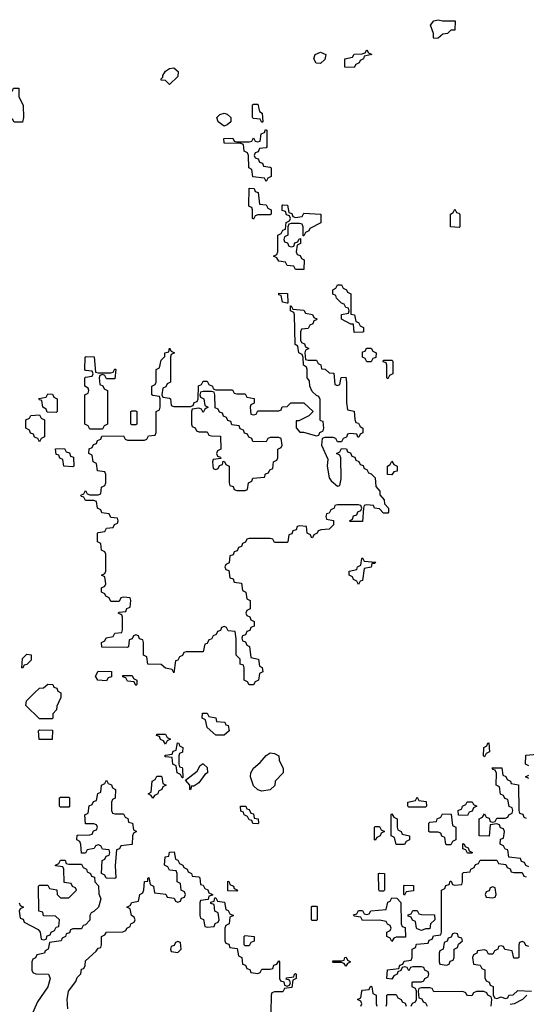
# Model space of a CAD drawing. Header units: inches. Extents: x 2710028 to 2964570, y 496606 to 722708.
# Tile 133 of 228: x 2844016 to 2846430, y 672387 to 677076. Entities that reach past the tile are written whole.
import ezdxf

# ---------------------------------------------------------------- set-up
doc = ezdxf.new("R2010")
doc.units = ezdxf.units.IN
doc.header["$MEASUREMENT"] = 0
doc.layers.add('C8647', color=7, linetype='Continuous')

msp = doc.modelspace()

# ---------------------------------------------------------------- linework, layer by layer
at = {"layer": 'C8647', "color": 6}
for points in [[(2846030.9, 677070.9), (2846091.1, 677071.1), (2846090, 677026), (2846070, 677026), (2846054, 677010), (2846032.7, 677007.3), (2846010, 676988), (2845990, 676986), (2845988, 676990), (2845988, 677010), (2845974, 677050), (2845989, 677070), (2846010, 677076)], [(2845450, 676868), (2845429.1, 676869.1), (2845418, 676890), (2845424, 676910), (2845450, 676921), (2845474, 676910), (2845470, 676886)], [(2845610, 676848), (2845566, 676850), (2845566, 676890), (2845602, 676898), (2845610, 676911.3), (2845647.3, 676912.7), (2845662, 676918), (2845670, 676932), (2845678, 676918), (2845694, 676910), (2845658, 676902), (2845654, 676890), (2845638, 676882), (2845634, 676870), (2845618, 676862)], [(2844730, 676768), (2844710, 676786), (2844690, 676788), (2844690, 676794), (2844698, 676802), (2844698, 676810), (2844710, 676831), (2844730, 676842.8), (2844750, 676846), (2844770.7, 676830), (2844770, 676806)], [(2843990, 676588), (2843982, 676602), (2843950, 676608), (2843906, 676630), (2843868, 676670), (2843866, 676690), (2843828.7, 676730), (2843870, 676744.7), (2843890, 676746), (2843950, 676731.3), (2843968, 676732), (2843982, 676738), (2843986, 676750), (2844012, 676750), (2844012, 676710), (2844032.7, 676667.3), (2844034, 676610), (2844030, 676588)], [(2845170, 676586), (2845162, 676602), (2845130, 676606), (2845126, 676610), (2845126, 676670), (2845130, 676674), (2845150, 676674), (2845158, 676638), (2845171.6, 676631.6), (2845174, 676590)], [(2844990, 676569), (2844962, 676590), (2844955.3, 676610), (2844970, 676624.7), (2844990, 676631), (2845005.4, 676625.4), (2845022, 676610), (2845022, 676590), (2845005.4, 676574.6)], [(2845190, 676306), (2845182, 676322), (2845127.3, 676327.3), (2845122, 676362), (2845108, 676370), (2845106, 676430), (2845102, 676442), (2845086, 676450), (2845082, 676482), (2845070, 676486), (2844990, 676488), (2844988.7, 676510), (2845031.1, 676511.1), (2845038, 676498), (2845050, 676494), (2845110, 676494), (2845122, 676498), (2845130, 676514), (2845138, 676498), (2845150, 676494), (2845162, 676498), (2845167.3, 676532.7), (2845182, 676538), (2845187.3, 676552.7), (2845194, 676550), (2845194, 676470), (2845190, 676466), (2845158, 676462), (2845152.7, 676447.3), (2845138, 676442), (2845134, 676430), (2845138, 676418), (2845152.7, 676412.7), (2845158, 676398), (2845172.7, 676392.7), (2845178, 676378), (2845210, 676374), (2845214, 676370), (2845214, 676330), (2845198, 676322)], [(2845130, 676126), (2845126, 676130), (2845126, 676170), (2845122, 676182), (2845110, 676186), (2845108.4, 676191.6), (2845110, 676274), (2845132.7, 676272.7), (2845138, 676258), (2845152.7, 676252.7), (2845158, 676198), (2845190, 676194), (2845198, 676178), (2845214, 676170), (2845214, 676150), (2845210, 676146), (2845150, 676146), (2845138, 676142)], [(2845330, 676134), (2845362, 676138), (2845370, 676154), (2845451.3, 676150), (2845451.1, 676108.9), (2845398, 676082), (2845394, 676070), (2845378, 676062), (2845370, 676046), (2845366, 676046), (2845366, 676090), (2845362, 676102), (2845350, 676106), (2845310, 676106), (2845298, 676102), (2845294, 676090), (2845294, 676050), (2845278, 676042), (2845274, 676030), (2845278, 676018), (2845292.7, 676012.7), (2845298, 675998), (2845310, 675994), (2845322, 675998), (2845327.3, 676012.7), (2845342, 676018), (2845347.3, 676032.7), (2845354, 676034), (2845354, 676010), (2845338, 676002), (2845334, 675970), (2845338, 675958), (2845352.7, 675952.7), (2845358, 675938), (2845371.6, 675931.6), (2845370, 675886), (2845330, 675886), (2845322, 675902), (2845290, 675906), (2845282, 675922), (2845250, 675926), (2845242, 675942), (2845226, 675950), (2845242, 675958), (2845246, 675970), (2845246, 676050), (2845262, 676058), (2845270, 676074), (2845282, 676078), (2845286, 676110), (2845302, 676118), (2845306, 676130), (2845302, 676142), (2845287.3, 676147.3), (2845282, 676162), (2845267.3, 676167.3), (2845266, 676190), (2845270, 676194), (2845292.7, 676192.7), (2845298, 676158), (2845312.7, 676152.7), (2845318, 676138)], [(2846110, 676086), (2846068, 676090), (2846068.7, 676150), (2846082, 676158), (2846090, 676174), (2846098, 676158), (2846110, 676154), (2846112.7, 676147.3), (2846114, 676090)], [(2845610, 675586), (2845606, 675626), (2845594, 675626), (2845549.1, 675649.1), (2845550, 675672), (2845582, 675678), (2845586, 675690), (2845582, 675702), (2845570, 675706), (2845562, 675722), (2845550, 675726), (2845526, 675750), (2845522, 675762), (2845508.4, 675768.4), (2845508, 675790), (2845522, 675798), (2845530, 675814), (2845550, 675814), (2845558, 675798), (2845574, 675790), (2845578, 675778), (2845594, 675770), (2845594, 675674), (2845611.1, 675671.1), (2845618, 675638), (2845630, 675634), (2845638, 675618), (2845654, 675610), (2845654, 675590), (2845650, 675588)], [(2845290, 675726), (2845268, 675730), (2845262, 675762), (2845250, 675766), (2845250, 675774), (2845292.7, 675772.7), (2845294, 675726)], [(2845390, 675454), (2845430, 675454), (2845438, 675438), (2845451.6, 675431.6), (2845454, 675414), (2845471.6, 675411.6), (2845490, 675394), (2845512.7, 675392.7), (2845518, 675338), (2845530, 675334), (2845542, 675338), (2845547.3, 675372.7), (2845570, 675374), (2845574, 675350), (2845572.7, 675252.7), (2845578, 675218), (2845610, 675212), (2845612.7, 675172.7), (2845618, 675158), (2845630, 675154), (2845638, 675138), (2845651.3, 675130), (2845651.6, 675108.4), (2845638, 675102), (2845632.7, 675087.3), (2845627.3, 675087.3), (2845622, 675102), (2845590, 675106), (2845578, 675102), (2845572.7, 675087.3), (2845558, 675082), (2845550, 675066), (2845530, 675066), (2845522, 675082), (2845510, 675086), (2845470, 675086), (2845458, 675082), (2845454, 675050), (2845483.6, 674983.6), (2845481, 674950), (2845490, 674894), (2845499.6, 674879.6), (2845530, 674854), (2845542, 674858), (2845548, 674890), (2845546, 674990), (2845542, 675002), (2845526, 675010), (2845542, 675018), (2845550, 675034), (2845572.7, 675032.7), (2845578, 675018), (2845592.7, 675012.7), (2845598, 674998), (2845612.7, 674992.7), (2845618, 674978), (2845632.7, 674972.7), (2845638, 674958), (2845652.7, 674952.7), (2845658, 674938), (2845670, 674934), (2845678, 674918), (2845690, 674914), (2845710, 674894), (2845712.7, 674852.7), (2845731.3, 674831.3), (2845732.7, 674812.7), (2845752, 674790), (2845754, 674770), (2845774, 674750), (2845774, 674730), (2845770, 674726), (2845750, 674726), (2845730, 674746), (2845706, 674750), (2845702, 674762), (2845670, 674766), (2845658, 674762), (2845654, 674750), (2845650, 674686), (2845590, 674686), (2845588, 674690), (2845602, 674698), (2845607.3, 674712.7), (2845622, 674718), (2845627.3, 674732.7), (2845642, 674738), (2845646, 674750), (2845642, 674762), (2845630, 674766), (2845530, 674766), (2845518, 674762), (2845514, 674750), (2845498, 674742), (2845490, 674726), (2845478, 674722), (2845474, 674710), (2845478, 674698), (2845511.3, 674691.3), (2845512, 674670), (2845490, 674649), (2845452.7, 674647.3), (2845438, 674642), (2845434, 674630), (2845418, 674622), (2845411.6, 674608.4), (2845406, 674610), (2845402, 674622), (2845386, 674630), (2845382, 674662), (2845350, 674666), (2845338, 674662), (2845332.7, 674647.3), (2845318, 674642), (2845312.7, 674627.3), (2845298, 674622), (2845294, 674590), (2845290, 674586), (2845230, 674586), (2845222, 674602), (2845210, 674606), (2845110, 674606), (2845098, 674602), (2845092.7, 674587.3), (2845078, 674582), (2845072.7, 674567.3), (2845058, 674562), (2845052.7, 674547.3), (2845038, 674542), (2845032.7, 674527.3), (2845018, 674522), (2845014, 674490), (2844998, 674482), (2844994, 674470), (2844998, 674458), (2845012.7, 674452.7), (2845018, 674418), (2845032.7, 674412.7), (2845038, 674398), (2845072.7, 674392.7), (2845078, 674358), (2845094, 674350), (2845098, 674318), (2845114, 674310), (2845114, 674270), (2845098, 674262), (2845094, 674250), (2845098, 674238), (2845112.7, 674232.7), (2845118, 674218), (2845134, 674210), (2845132.7, 674187.3), (2845118, 674182), (2845112.7, 674167.3), (2845098, 674162), (2845092.7, 674147.3), (2845078, 674142), (2845074, 674130), (2845078, 674118), (2845092.7, 674112.7), (2845098, 674098), (2845111.6, 674091.6), (2845118, 674038), (2845154, 674030), (2845158, 673998), (2845171.6, 673991.6), (2845174, 673970), (2845158, 673962), (2845154, 673930), (2845138, 673922), (2845130, 673908), (2845110, 673908), (2845102, 673922), (2845086, 673930), (2845086, 673990), (2845082, 674002), (2845067.3, 674007.3), (2845066, 674030), (2845048, 674050), (2845047.3, 674127.3), (2845042, 674162), (2845010, 674166), (2845002, 674182), (2844990, 674186), (2844978, 674182), (2844972.7, 674167.3), (2844958, 674162), (2844952, 674148), (2844938, 674142), (2844930, 674126), (2844918, 674122), (2844910, 674106), (2844898, 674102), (2844890, 674066), (2844810, 674066), (2844798, 674062), (2844792, 674048), (2844778, 674042), (2844770, 674026), (2844758, 674022), (2844750, 673966), (2844742, 673982), (2844710, 673988), (2844690, 674006), (2844627.3, 674007.3), (2844622, 674042), (2844606, 674050), (2844606, 674110), (2844602, 674122), (2844587.3, 674127.3), (2844582, 674142), (2844570, 674146), (2844558, 674142), (2844552.7, 674127.3), (2844538, 674122), (2844534, 674090), (2844530, 674086), (2844407.3, 674087.3), (2844406, 674110), (2844422, 674118), (2844427.3, 674132.7), (2844462, 674138), (2844470, 674154), (2844502, 674158), (2844506, 674170), (2844506, 674230), (2844502, 674242), (2844486, 674250), (2844490, 674254), (2844522, 674258), (2844527.3, 674272.7), (2844542, 674278), (2844546, 674310), (2844542, 674322), (2844510, 674326), (2844498, 674322), (2844490, 674306), (2844450, 674306), (2844442, 674322), (2844426, 674330), (2844422, 674342), (2844406, 674350), (2844406, 674370), (2844422, 674378), (2844426, 674390), (2844422, 674422), (2844406, 674430), (2844422, 674438), (2844426, 674450), (2844426, 674530), (2844422, 674542), (2844406, 674550), (2844402, 674582), (2844386, 674590), (2844386, 674630), (2844390, 674634), (2844422, 674638), (2844430, 674654), (2844462, 674658), (2844467.3, 674672.7), (2844482, 674678), (2844486, 674690), (2844482, 674702), (2844450, 674706), (2844442, 674722), (2844407.3, 674727.3), (2844402, 674742), (2844386, 674750), (2844382, 674782), (2844370, 674786), (2844330, 674786), (2844322, 674802), (2844310, 674806), (2844308, 674812), (2844322, 674818), (2844330, 674834), (2844338, 674818), (2844350, 674814), (2844390, 674814), (2844402, 674818), (2844406, 674850), (2844422, 674858), (2844426, 674870), (2844426, 674910), (2844422, 674922), (2844387.3, 674927.3), (2844382, 674962), (2844366, 674970), (2844362, 675002), (2844346, 675010), (2844347.3, 675032.7), (2844362, 675038), (2844367.3, 675052.7), (2844382, 675058), (2844387.3, 675072.7), (2844402, 675078), (2844407.3, 675092.7), (2844510, 675094), (2844518, 675078), (2844530, 675074), (2844610, 675074), (2844622, 675078), (2844630, 675094), (2844662, 675098), (2844666, 675110), (2844666, 675210), (2844682, 675218), (2844686, 675230), (2844686, 675270), (2844682, 675282), (2844650, 675286), (2844646, 675290), (2844646, 675330), (2844662, 675338), (2844666, 675350), (2844666, 675410), (2844682, 675418), (2844690, 675454), (2844707.3, 675472.7), (2844708, 675490), (2844726, 675494), (2844730, 675511.3), (2844738, 675498), (2844754, 675490), (2844738, 675482), (2844734, 675470), (2844734, 675350), (2844718, 675342), (2844712.7, 675327.3), (2844698, 675322), (2844694, 675290), (2844698, 675278), (2844730, 675274), (2844734, 675270), (2844738, 675238), (2844750, 675234), (2844830, 675234), (2844842, 675238), (2844847.3, 675252.7), (2844862, 675258), (2844866, 675270), (2844867.3, 675332.7), (2844882, 675338), (2844890, 675354), (2844910, 675354), (2844918, 675338), (2844934, 675330), (2844938, 675318), (2844950, 675314), (2845030, 675314), (2845038, 675298), (2845050, 675294), (2845090, 675294), (2845098, 675278), (2845132.7, 675272.7), (2845134, 675250), (2845118, 675242), (2845114, 675230), (2845118, 675198), (2845130, 675194), (2845142, 675198), (2845150, 675214), (2845250, 675214), (2845262, 675218), (2845267.3, 675232.7), (2845290, 675234), (2845308.4, 675251.6), (2845370, 675251.3), (2845414, 675210), (2845394, 675190), (2845346, 675166), (2845334, 675166), (2845332.7, 675132.7), (2845351.6, 675111.6), (2845368.4, 675111.6), (2845430, 675094), (2845442, 675098), (2845446, 675110), (2845462, 675118), (2845466, 675130), (2845462, 675162), (2845450, 675166), (2845448, 675172), (2845447.3, 675267.3), (2845442, 675282), (2845430, 675286), (2845410, 675306), (2845398, 675330), (2845396.4, 675356.4), (2845386, 675370), (2845386, 675410), (2845382, 675422), (2845368.7, 675430), (2845367.3, 675467.3), (2845362, 675482), (2845346, 675490), (2845342, 675522), (2845328.4, 675528.4), (2845326, 675670), (2845322, 675682), (2845306, 675690), (2845306, 675714), (2845310, 675714), (2845318, 675698), (2845370, 675692), (2845378, 675678), (2845411.6, 675671.6), (2845418, 675658), (2845431.6, 675651.6), (2845430, 675646), (2845418, 675642), (2845412.7, 675627.3), (2845398, 675622), (2845390, 675606), (2845358, 675602), (2845354, 675590), (2845354, 675550), (2845358, 675538), (2845372.7, 675532.7), (2845378, 675518), (2845394, 675510), (2845378, 675502), (2845374, 675490), (2845378, 675458)], [(2845670, 675446), (2845662, 675462), (2845648.9, 675468.9), (2845650, 675494), (2845662, 675498), (2845668.4, 675511.6), (2845690, 675512), (2845698, 675498), (2845714, 675490), (2845712.7, 675467.3), (2845698, 675462), (2845690, 675446)], [(2844390, 675394), (2844450, 675394), (2844462, 675398), (2844470, 675414), (2844474, 675410), (2844470, 675366), (2844430, 675366), (2844422, 675382), (2844410, 675386), (2844398, 675382), (2844394, 675370), (2844398, 675338), (2844412.7, 675332.7), (2844418, 675318), (2844434, 675310), (2844434, 675150), (2844418, 675142), (2844410, 675126), (2844350, 675126), (2844342, 675142), (2844326, 675150), (2844326, 675290), (2844342, 675298), (2844346, 675310), (2844342, 675322), (2844326, 675330), (2844326, 675370), (2844330, 675374), (2844362, 675378), (2844366, 675390), (2844362, 675402), (2844330, 675406), (2844326, 675410), (2844328.7, 675468.7), (2844332.7, 675472.7), (2844370.9, 675470.9), (2844378, 675398)], [(2845770, 675366), (2845766, 675370), (2845766, 675430), (2845762, 675442), (2845747.3, 675447.3), (2845750, 675454), (2845790, 675454), (2845794, 675450), (2845794, 675390), (2845778, 675382)], [(2844190, 675206), (2844147.3, 675207.3), (2844142, 675222), (2844126, 675230), (2844122, 675262), (2844110, 675266), (2844107.3, 675272.7), (2844142, 675278), (2844150, 675294), (2844172.7, 675292.7), (2844178, 675278), (2844194, 675270), (2844194, 675210)], [(2844930, 675306), (2844890, 675306), (2844878, 675302), (2844874, 675290), (2844878, 675278), (2844894, 675270), (2844898, 675238), (2844914, 675230), (2844898, 675222), (2844890, 675206), (2844882, 675222), (2844870, 675226), (2844838, 675222), (2844834, 675210), (2844834, 675150), (2844838, 675138), (2844852.7, 675132.7), (2844858, 675118), (2844870, 675114), (2844910, 675114), (2844918, 675098), (2844930, 675094), (2844972.7, 675092.7), (2844974, 675030), (2844958, 675022), (2844954, 675010), (2844958, 674998), (2844972.7, 674992.7), (2844974, 674986), (2844938, 674982), (2844934, 674970), (2844938, 674938), (2844950, 674934), (2844962, 674938), (2844967.3, 674952.7), (2844982, 674958), (2844986, 674974), (2844992.7, 674972.7), (2844998, 674958), (2845014, 674950), (2845014, 674870), (2845018, 674858), (2845032.7, 674852.7), (2845038, 674838), (2845050, 674834), (2845090, 674834), (2845102, 674838), (2845106, 674870), (2845122, 674878), (2845127.3, 674892.7), (2845182, 674898), (2845187.3, 674912.7), (2845202, 674918), (2845207.3, 674932.7), (2845222, 674938), (2845226, 674970), (2845242, 674978), (2845246, 674990), (2845246, 675030), (2845262, 675038), (2845266, 675050), (2845262, 675082), (2845250, 675086), (2845210, 675086), (2845198, 675082), (2845190, 675066), (2845127.3, 675067.3), (2845122, 675082), (2845107.3, 675087.3), (2845102, 675102), (2845087.3, 675107.3), (2845082, 675122), (2845067.3, 675127.3), (2845062, 675142), (2845027.3, 675147.3), (2845022, 675162), (2845007.3, 675167.3), (2845002, 675182), (2844987.3, 675187.3), (2844982, 675202), (2844967.3, 675207.3), (2844962, 675222), (2844947.3, 675227.3), (2844946, 675290), (2844942, 675302)], [(2844110, 675066), (2844102, 675082), (2844087.3, 675087.3), (2844082, 675102), (2844067.3, 675107.3), (2844062, 675122), (2844046, 675130), (2844046, 675170), (2844062, 675178), (2844068.4, 675191.6), (2844110, 675194), (2844118, 675178), (2844134, 675170), (2844134, 675090), (2844118, 675082)], [(2844550, 675146), (2844546, 675150), (2844546, 675210), (2844550, 675214), (2844570, 675214), (2844574, 675210), (2844574, 675150), (2844570, 675146)], [(2844270, 674946), (2844226, 674950), (2844222, 674982), (2844207.3, 674987.3), (2844202, 675002), (2844190, 675006), (2844187.3, 675032.7), (2844230, 675034), (2844238, 675018), (2844252.7, 675012.7), (2844258, 674998), (2844272.7, 674992.7), (2844274, 674950)], [(2845790, 674908), (2845768, 674910), (2845768, 674950), (2845782, 674958), (2845790, 674974), (2845798, 674958), (2845814, 674950), (2845814, 674926), (2845798, 674922)], [(2845630, 674386), (2845622, 674402), (2845606, 674410), (2845602, 674422), (2845586, 674430), (2845586, 674450), (2845622, 674458), (2845626, 674470), (2845642, 674478), (2845646, 674510), (2845650, 674514), (2845658, 674498), (2845712.7, 674492.7), (2845706, 674486), (2845694, 674486), (2845690, 674468), (2845658, 674462), (2845650, 674406), (2845638, 674402)], [(2844030, 673988), (2844026, 673990), (2844030, 674034), (2844050, 674054), (2844070, 674052), (2844070, 674026), (2844050, 674006), (2844038, 674002)], [(2844430, 673928), (2844388, 673930), (2844378, 673950), (2844390, 673974), (2844452.7, 673972.7), (2844452.7, 673947.3), (2844438, 673942)], [(2844570, 673906), (2844562, 673922), (2844530, 673926), (2844522, 673942), (2844507.3, 673947.3), (2844507.3, 673952.7), (2844552.7, 673952.7), (2844558, 673938), (2844574, 673930), (2844574, 673910)], [(2844110, 673746), (2844046, 673810), (2844048.4, 673831.6), (2844086, 673870), (2844110, 673892), (2844130, 673894), (2844150, 673912), (2844174, 673910), (2844178, 673898), (2844192.7, 673892.7), (2844198, 673878), (2844212, 673870), (2844211.6, 673848.4), (2844192.7, 673807.3), (2844192, 673790), (2844174, 673770), (2844174, 673750), (2844170, 673746)], [(2844950, 673668), (2844910, 673706), (2844902, 673742), (2844886, 673750), (2844887.3, 673772.7), (2844910, 673774), (2844918, 673758), (2844951.1, 673751.1), (2844954, 673734), (2844994, 673730), (2844998, 673718), (2845010, 673714), (2845014, 673690), (2844990, 673668.7)], [(2844108.4, 673648.4), (2844106, 673690), (2844110, 673694), (2844172.7, 673692.7), (2844170, 673648.7)], [(2844710, 673626), (2844702, 673642), (2844687.3, 673647.3), (2844682, 673662), (2844667.3, 673667.3), (2844670, 673674), (2844710, 673674), (2844718, 673658), (2844734, 673650), (2844718, 673642)], [(2844790, 673466), (2844782, 673482), (2844766, 673490), (2844762, 673522), (2844746, 673530), (2844742, 673562), (2844710, 673566), (2844706, 673570), (2844710, 673574), (2844742, 673578), (2844747.3, 673592.7), (2844762, 673598), (2844768, 673632), (2844774, 673630), (2844778, 673618), (2844794, 673610), (2844791.6, 673588.4), (2844778, 673582), (2844774, 673570), (2844774, 673530), (2844778, 673518), (2844790, 673514), (2844791.6, 673508.4), (2844794, 673466)], [(2846230, 673566), (2846226, 673570), (2846228, 673610), (2846242, 673618), (2846246, 673630), (2846251.6, 673631.6), (2846254, 673590), (2846238, 673582)], [(2845170, 673402), (2845150, 673408), (2845130, 673428), (2845115.3, 673470), (2845118, 673490), (2845130, 673512), (2845162, 673538), (2845190, 673571.3), (2845210, 673584.7), (2845230, 673582), (2845250.9, 673570.9), (2845252, 673550), (2845271.3, 673510), (2845272, 673490), (2845234, 673450), (2845231.3, 673428.7), (2845210, 673408.7)], [(2844830, 673408), (2844826, 673410), (2844826, 673430), (2844806, 673454), (2844862, 673498), (2844876.4, 673523.6), (2844890, 673534), (2844891.1, 673531.1), (2844910, 673514), (2844910.8, 673490), (2844898.8, 673481.2), (2844870, 673442), (2844846, 673426), (2844834, 673426)], [(2844470, 673294), (2844510, 673294), (2844518, 673278), (2844531.6, 673271.6), (2844534, 673254), (2844554, 673250), (2844558, 673218), (2844572, 673210), (2844558, 673202), (2844554, 673190), (2844552.7, 673147.3), (2844498, 673142), (2844492, 673128), (2844478, 673122), (2844471.6, 673048.4), (2844474, 672990), (2844470, 672986), (2844428.4, 672988.4), (2844422, 673002), (2844406, 673010), (2844408.4, 673071.6), (2844422, 673078), (2844427.3, 673092.7), (2844442, 673098), (2844446, 673110), (2844442, 673122), (2844410, 673126), (2844402, 673142), (2844390, 673146), (2844378, 673142), (2844371.6, 673128.4), (2844338, 673122), (2844330, 673106), (2844310, 673106), (2844307.3, 673147.3), (2844302, 673162), (2844288, 673170), (2844290, 673192), (2844350, 673194), (2844362, 673198), (2844367.3, 673212.7), (2844382, 673218), (2844386, 673230), (2844382, 673242), (2844370, 673246), (2844330, 673246), (2844326, 673290), (2844342, 673298), (2844347.3, 673332.7), (2844362, 673338), (2844367.3, 673352.7), (2844382, 673358), (2844388.4, 673391.6), (2844402, 673398), (2844406, 673430), (2844422, 673438), (2844430, 673454), (2844438, 673438), (2844452.7, 673432.7), (2844458, 673418), (2844472, 673410), (2844471.6, 673368.4), (2844458, 673362), (2844454, 673350), (2844454, 673310), (2844458, 673298)], [(2844650, 673368), (2844642, 673382), (2844628, 673390), (2844642, 673398), (2844648, 673450), (2844662, 673458), (2844670, 673474), (2844690, 673474), (2844694, 673470), (2844698, 673438), (2844714, 673430), (2844698, 673422), (2844694, 673410), (2844678, 673402), (2844674, 673390), (2844658, 673382)], [(2844210, 673326), (2844206, 673330), (2844206, 673370), (2844210, 673374), (2844250, 673374), (2844254, 673370), (2844254, 673330), (2844250, 673326)], [(2845870, 673326), (2845866, 673330), (2845866, 673350), (2845902, 673358), (2845910, 673374), (2845918, 673358), (2845952.7, 673352.7), (2845954, 673330), (2845950, 673326)], [(2846150, 673286), (2846107.3, 673287.3), (2846106, 673310), (2846122, 673318), (2846126, 673330), (2846142, 673338), (2846148.4, 673351.6), (2846172, 673352), (2846178, 673338), (2846194, 673330), (2846178, 673322), (2846172.7, 673307.3), (2846158, 673302)], [(2845150, 673246), (2845127.3, 673247.3), (2845122, 673262), (2845110, 673266), (2845102, 673282), (2845086, 673290), (2845082, 673302), (2845070, 673306), (2845068.7, 673331.3), (2845094, 673330), (2845098, 673318), (2845110, 673314), (2845118, 673298), (2845130, 673294), (2845134, 673274), (2845152, 673270), (2845154, 673250)], [(2845810, 673148), (2845802, 673182), (2845786, 673190), (2845786, 673290), (2845790, 673294), (2845798, 673278), (2845814, 673270), (2845814, 673230), (2845818, 673218), (2845834, 673210), (2845838, 673198), (2845874, 673190), (2845874, 673170), (2845858, 673162), (2845850, 673148)], [(2846050, 673146), (2846046, 673150), (2846042, 673182), (2846027.3, 673187.3), (2846022, 673202), (2846010, 673206), (2845970, 673206), (2845966, 673210), (2845966, 673250), (2845970, 673254), (2846002, 673258), (2846006, 673270), (2846022, 673278), (2846030, 673294), (2846072.7, 673292.7), (2846078, 673238), (2846094, 673230), (2846094, 673170), (2846078, 673162), (2846070, 673146)], [(2845710, 673168), (2845706, 673170), (2845706, 673230), (2845710, 673234), (2845730, 673234), (2845738, 673218), (2845754, 673210), (2845738, 673202), (2845734, 673190), (2845718, 673182)], [(2846150, 673106), (2846142, 673122), (2846127.3, 673127.3), (2846127.3, 673152.7), (2846134, 673150), (2846138, 673138), (2846152.7, 673132.7), (2846158, 673118), (2846174, 673110), (2846170, 673106)], [(2845050, 672926), (2845007.3, 672927.3), (2845007.3, 672972.7), (2845014, 672970), (2845018, 672958), (2845034, 672950), (2845038, 672938), (2845054, 672930)], [(2845730, 672926), (2845727.3, 672932.7), (2845726, 673010), (2845730, 673012), (2845754, 673010), (2845754, 672930), (2845750, 672926)], [(2845850, 672906), (2845846, 672910), (2845846, 672950), (2845850, 672954), (2845892.7, 672952.7), (2845892.7, 672927.3), (2845858, 672922)], [(2846270, 672946), (2846258, 672942), (2846252.7, 672927.3), (2846238, 672922), (2846234, 672910), (2846238, 672898), (2846270, 672894), (2846282, 672898), (2846286, 672910), (2846282, 672942)], [(2845790, 672686), (2845782, 672702), (2845766, 672710), (2845766, 672730), (2845782, 672738), (2845786, 672750), (2845782, 672762), (2845768, 672768), (2845762, 672782), (2845730, 672788), (2845650, 672786), (2845642, 672802), (2845610, 672806), (2845607.3, 672812.7), (2845622, 672818), (2845630, 672834), (2845650, 672834), (2845658, 672818), (2845670, 672814), (2845682, 672818), (2845688.4, 672831.6), (2845762, 672838), (2845770, 672874), (2845782, 672878), (2845790, 672894), (2845812.7, 672892.7), (2845832, 672872), (2845834, 672770), (2845838, 672758), (2845852, 672752), (2845854, 672706), (2845810, 672706), (2845798, 672702)], [(2845410, 672786), (2845406, 672790), (2845406, 672850), (2845410, 672854), (2845430, 672854), (2845434, 672850), (2845434, 672790), (2845430, 672786)], [(2845930, 672738), (2845910, 672746), (2845906, 672750), (2845902, 672782), (2845887.3, 672787.3), (2845882, 672802), (2845867.3, 672807.3), (2845867.3, 672812.7), (2845882, 672818), (2845890, 672834), (2845910, 672834), (2845918, 672818), (2845930, 672814), (2845992.7, 672812.7), (2845994, 672790), (2845974, 672770), (2845970, 672746), (2845950, 672746)], [(2844770, 672686), (2844758, 672682), (2844752.7, 672667.3), (2844738, 672662), (2844734, 672650), (2844738, 672638), (2844770, 672634), (2844786, 672650), (2844782, 672682)], [(2845090, 672666), (2845086, 672670), (2845086, 672710), (2845090, 672714), (2845134, 672710), (2845132.7, 672687.3), (2845118, 672682), (2845110, 672666)], [(2846090, 672726), (2846078, 672722), (2846072.7, 672707.3), (2846058, 672702), (2846052.7, 672687.3), (2846038, 672682), (2846034, 672650), (2846018, 672642), (2846014, 672630), (2846014, 672590), (2846018, 672578), (2846050, 672574), (2846062, 672578), (2846067.3, 672592.7), (2846082, 672598), (2846086, 672610), (2846086, 672650), (2846102, 672658), (2846107.3, 672672.7), (2846126, 672690), (2846122, 672702), (2846107.3, 672707.3), (2846102, 672722)], [(2845570, 672568), (2845562, 672582), (2845550, 672586), (2845510, 672586), (2845506, 672590), (2845510, 672594), (2845550, 672594), (2845562, 672598), (2845566, 672610), (2845571.6, 672611.6), (2845578, 672598), (2845592, 672590), (2845578, 672582)]]:
    msp.add_lwpolyline(points, close=True, dxfattribs=at)
for points in [[(2846442, 673522), (2846426, 673530), (2846427.3, 673572.7), (2846482, 673578)], [(2846442, 673042), (2846427.3, 673047.3), (2846422, 673062), (2846407.3, 673067.3), (2846402, 673082), (2846347.3, 673087.3), (2846342, 673122), (2846330, 673126), (2846322, 673142), (2846306, 673150), (2846307.3, 673172.7), (2846322, 673178), (2846326, 673210), (2846322, 673222), (2846307.3, 673227.3), (2846302, 673242), (2846290, 673246), (2846258, 673242), (2846252.7, 673187.3), (2846206, 673190), (2846206, 673270), (2846222, 673278), (2846230, 673294), (2846238, 673278), (2846252.7, 673272.7), (2846258, 673258), (2846270, 673254), (2846282, 673258), (2846290, 673274), (2846330, 673274), (2846342, 673278), (2846346, 673290), (2846362, 673298), (2846366, 673310), (2846362, 673322), (2846348.4, 673328.4), (2846342, 673362), (2846327.3, 673367.3), (2846322, 673382), (2846307.3, 673387.3), (2846302, 673422), (2846286, 673430), (2846287.3, 673487.3), (2846282, 673502), (2846270, 673506), (2846267.3, 673512.7), (2846312.7, 673512.7), (2846318, 673478), (2846332, 673472), (2846338, 673458), (2846354, 673450), (2846358, 673438), (2846392.7, 673432.7), (2846394, 673310), (2846398, 673298), (2846412.7, 673292.7), (2846418, 673278), (2846430, 673274)], [(2846442, 673462), (2846426, 673470), (2846442, 673478)], [(2844246, 672366), (2844242, 672410), (2844249, 672450), (2844284, 672496), (2844290, 672514), (2844308, 672532), (2844310, 672554), (2844322, 672558), (2844328, 672572), (2844330, 672594), (2844380.4, 672639.6), (2844390, 672654), (2844402, 672658), (2844406, 672670), (2844406, 672710), (2844422, 672718), (2844430, 672731.3), (2844507.3, 672732.7), (2844522, 672738), (2844526, 672750), (2844542, 672758), (2844546, 672770), (2844562, 672778), (2844566, 672790), (2844562, 672802), (2844548, 672810), (2844542, 672842), (2844526, 672850), (2844542, 672858), (2844550, 672872), (2844582, 672878), (2844588, 672910), (2844602, 672918), (2844607.3, 672932.7), (2844610, 672971.3), (2844627.3, 672972.7), (2844627.3, 672987.3), (2844631.6, 672991.6), (2844638, 672958), (2844654, 672950), (2844658, 672918), (2844711.6, 672911.6), (2844718, 672898), (2844752.7, 672892.7), (2844758, 672878), (2844770, 672874), (2844782, 672878), (2844787.3, 672892.7), (2844802, 672898), (2844806, 672910), (2844802, 672922), (2844786, 672930), (2844782, 672962), (2844766, 672970), (2844766, 673010), (2844762, 673022), (2844730, 673026), (2844722, 673042), (2844706, 673050), (2844709, 673090), (2844727.3, 673092.7), (2844730, 673111.3), (2844752.7, 673112.7), (2844758, 673078), (2844770, 673074), (2844778, 673058), (2844794, 673050), (2844798, 673038), (2844814, 673030), (2844818, 673018), (2844834, 673010), (2844838, 672998), (2844870, 672994), (2844874, 672990), (2844878, 672958), (2844890, 672954), (2844898, 672938), (2844912.7, 672932.7), (2844918, 672918), (2844934, 672910), (2844934, 672906), (2844918, 672902), (2844914, 672886), (2844878, 672882), (2844874, 672870), (2844874, 672810), (2844878, 672798), (2844891.6, 672791.6), (2844898, 672758), (2844910, 672754), (2844942, 672758), (2844948, 672772), (2844962, 672778), (2844966, 672790), (2844962, 672822), (2844946, 672830), (2844942, 672862), (2844927.3, 672867.3), (2844926, 672874), (2844942, 672878), (2844946, 672894), (2844950, 672894), (2844958, 672878), (2844992.7, 672872.7), (2844998, 672838), (2845010, 672834), (2845018, 672818), (2845034, 672810), (2845018, 672802), (2845014, 672770), (2844998, 672762), (2844994, 672750), (2844994, 672690), (2844998, 672678), (2845012.7, 672672.7), (2845018, 672658), (2845052.7, 672652.7), (2845058, 672618), (2845074, 672610), (2845078, 672578), (2845092.7, 672572.7), (2845098, 672558), (2845112.7, 672552.7), (2845118, 672538), (2845150, 672534), (2845162, 672538), (2845170, 672554), (2845210, 672554), (2845222, 672558), (2845227.3, 672572.7), (2845242, 672578), (2845250, 672594), (2845254, 672590), (2845254, 672510), (2845258, 672498), (2845274, 672494), (2845278, 672478), (2845290, 672474), (2845302, 672478), (2845306, 672490), (2845302, 672502), (2845286, 672506), (2845287.3, 672512.7), (2845322, 672518), (2845326, 672530), (2845330, 672534), (2845334, 672530), (2845334, 672510), (2845318, 672502), (2845312.7, 672467.3), (2845278, 672462), (2845270, 672446), (2845230, 672446), (2845218, 672442), (2845214, 672430), (2845212.7, 672347.3)], [(2844014, 672870), (2844018, 672858), (2844034, 672850), (2844018, 672842), (2844014, 672830), (2844018, 672798), (2844032, 672792), (2844038, 672778), (2844103.6, 672743.6), (2844114, 672730), (2844118, 672698), (2844130, 672694), (2844142, 672698), (2844147.3, 672712.7), (2844162, 672718), (2844166, 672730), (2844182, 672738), (2844190, 672754), (2844202, 672758), (2844206, 672790), (2844187.3, 672807.3), (2844130, 672808), (2844126, 672826), (2844108, 672830), (2844106, 672950), (2844110, 672954), (2844150, 672954), (2844158, 672938), (2844192.7, 672932.7), (2844194, 672910), (2844210, 672894), (2844250, 672894), (2844286, 672930), (2844282, 672942), (2844268, 672948), (2844262, 672962), (2844227.3, 672967.3), (2844226, 673030), (2844222, 673042), (2844186, 673046), (2844186, 673050), (2844202, 673058), (2844210, 673074), (2844232.7, 673072.7), (2844238, 673058), (2844250, 673054), (2844310, 673054), (2844318, 673038), (2844334, 673030), (2844338, 673018), (2844354, 673010), (2844358, 672998), (2844372.7, 672992.7), (2844374, 672970), (2844391.6, 672951.6), (2844392.7, 672912.7), (2844402, 672890), (2844391, 672850), (2844370, 672829), (2844356.9, 672823.1), (2844350.8, 672809.2), (2844350, 672788), (2844330, 672766), (2844318, 672762), (2844310, 672746), (2844270, 672746), (2844258, 672742), (2844252.7, 672727.3), (2844238, 672722), (2844234, 672710), (2844218, 672702), (2844214, 672690), (2844158, 672682), (2844152, 672650), (2844138, 672642), (2844134, 672630), (2844098, 672622), (2844092, 672608), (2844078, 672602), (2844074, 672590), (2844074, 672550), (2844078, 672538), (2844092.7, 672532.7), (2844154, 672530), (2844162, 672510), (2844150.7, 672470), (2844100.7, 672399.3), (2844070.8, 672330)], [(2845882, 672378), (2845887.3, 672392.7), (2845902, 672398), (2845906, 672410), (2845906, 672450), (2845902, 672462), (2845886, 672470), (2845886, 672490), (2845890, 672494), (2845930, 672494), (2845942, 672498), (2845946, 672510), (2845962, 672518), (2845966, 672530), (2845962, 672542), (2845946, 672550), (2845942, 672562), (2845930, 672566), (2845890, 672566), (2845878, 672562), (2845870, 672546), (2845862, 672562), (2845850, 672566), (2845838, 672562), (2845832.7, 672547.3), (2845818, 672542), (2845814, 672530), (2845798, 672522), (2845790, 672506), (2845766, 672510), (2845768.4, 672551.6), (2845822, 672558), (2845827.3, 672572.7), (2845842, 672578), (2845847.3, 672592.7), (2845882, 672598), (2845886, 672610), (2845886, 672650), (2845902, 672658), (2845907.3, 672672.7), (2845962, 672678), (2845967.3, 672692.7), (2845982, 672698), (2845987.3, 672712.7), (2846022, 672718), (2846026, 672730), (2846026, 672930), (2846042, 672938), (2846047.3, 672952.7), (2846062, 672958), (2846067.3, 672972.7), (2846072.7, 672972.7), (2846078, 672958), (2846090, 672954), (2846122, 672958), (2846126, 672970), (2846126, 673010), (2846130, 673014), (2846162, 673018), (2846166, 673030), (2846182, 673038), (2846187.3, 673052.7), (2846202, 673058), (2846210, 673074), (2846290, 673074), (2846298, 673058), (2846332.7, 673052.7), (2846338, 673038), (2846352.7, 673032.7), (2846358, 673018), (2846370, 673014), (2846410, 673014), (2846418, 672998), (2846430, 672994)], [(2846442, 672662), (2846427.3, 672667.3), (2846422, 672682), (2846410, 672686), (2846398, 672682), (2846394, 672670), (2846394, 672610), (2846390, 672606), (2846370, 672606), (2846362, 672642), (2846328.4, 672648.4), (2846322, 672662), (2846310, 672666), (2846298, 672662), (2846294, 672650), (2846278, 672642), (2846270, 672626), (2846250, 672626), (2846242, 672642), (2846230, 672646), (2846198, 672642), (2846194, 672630), (2846178, 672622), (2846174, 672610), (2846178, 672578), (2846210, 672574), (2846218, 672558), (2846231.6, 672551.6), (2846232.7, 672512.7), (2846238, 672498), (2846252.7, 672492.7), (2846258, 672478), (2846271.6, 672471.6), (2846272.7, 672432.7), (2846278, 672418), (2846290, 672414), (2846310, 672422), (2846330, 672414), (2846342, 672418), (2846346, 672430), (2846367.3, 672432.7), (2846390, 672452), (2846454, 672450)], [(2845642, 672378), (2845646, 672390), (2845642, 672402), (2845626, 672410), (2845642, 672418), (2845646, 672450), (2845650, 672454), (2845682, 672458), (2845686, 672470), (2845690, 672474), (2845694, 672470), (2845698, 672438), (2845714, 672430), (2845714, 672390), (2845718, 672378)], [(2846262, 672378), (2846266, 672410), (2846262, 672422), (2846246, 672430), (2846242, 672442), (2846227.3, 672447.3), (2846192.7, 672447.3), (2846178, 672442), (2846170, 672428), (2846151.6, 672428.4), (2846146, 672430), (2846142, 672442), (2846127.3, 672447.3), (2845990, 672446), (2845982, 672462), (2845970, 672466), (2845930, 672466), (2845918, 672462), (2845914, 672450), (2845918, 672418), (2845932.7, 672412.7), (2845938, 672398), (2845950, 672394), (2845958, 672378)], [(2845762, 672378), (2845766, 672390), (2845766, 672430), (2845770, 672434), (2845810, 672434), (2845818, 672418), (2845834, 672410), (2845838, 672398), (2845852.7, 672392.7), (2845858, 672378)], [(2846432, 672430), (2846411.3, 672410), (2846372, 672390), (2846353.2, 672386.8)]]:
    msp.add_lwpolyline(points, dxfattribs=at)

doc.saveas('drawing.dxf')
